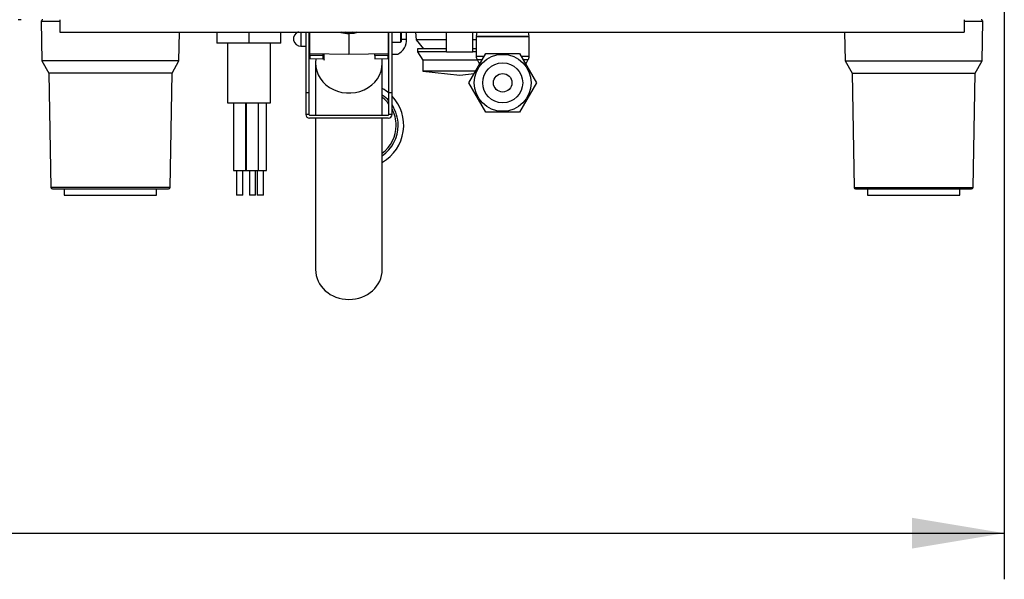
# Model space of a CAD drawing. Header units: millimetres. Extents: x -40 to 419, y 0 to 295.
# Tile 25 of 72: x 131 to 163, y 168 to 186. Entities that reach past the tile are written whole.
import ezdxf
from ezdxf.enums import TextEntityAlignment as Align

# ---------------------------------------------------------------- set-up
doc = ezdxf.new("R2010")
doc.units = ezdxf.units.MM
doc.layers.add('135.735_BW4_TWIN', color=7, linetype='Continuous')
doc.layers.add('Standard', color=7, linetype='Continuous')
doc.styles.add('SEACAD_Arial', font='arial.ttf')
doc.dimstyles.new('ISO', dxfattribs={"dimtxt": 3, "dimasz": 3, "dimexe": 1.5, "dimexo": 0, "dimgap": 0.75, "dimtad": 1, "dimdec": 0, "dimlfac": 10, "dimtxsty": 'SEACAD_Arial', "dimblk1": '_SE_FILLED', "dimblk2": '_SE_FILLED', "dimsah": 1, "dimcen": 1.5, "dimazin": 0, "dimtfac": 0.7, "dimtdec": 3, "dimtmove": 0, "dimatfit": 3, "dimfxl": 1, "dimarcsym": 0})

# ---------------------------------------------------------------- blocks, each defined once
blk = doc.blocks.new('SE')
at = {"layer": '135.735_BW4_TWIN', "color": 7, "linetype": 'Continuous'}
for p, q in [((131.127, 186.208), (131.027, 186.208)), ((131.778, 186.158), (132.377, 186.158)), ((131.778, 186.158), (131.8, 184.868)), ((132.377, 186.208), (132.377, 185.808)), ((161.777, 186.208), (161.777, 185.808)), ((161.777, 186.158), (162.376, 186.158)), ((162.353, 184.868), (162.376, 186.158)), ((132.377, 185.808), (161.777, 185.808)), ((136.253, 184.868), (136.27, 185.808)), ((137.487, 185.808), (137.487, 185.448)), ((138.527, 185.808), (138.527, 185.448)), ((139.567, 185.448), (139.567, 185.808)), ((140.077, 185.808), (140.077, 185.779)), ((140.096, 185.808), (140.096, 185.791)), ((140.217, 185.808), (140.217, 185.344)), ((140.377, 185.808), (140.377, 183.828)), ((140.477, 185.808), (140.477, 183.828)), ((140.487, 185.808), (140.487, 185.126)), ((140.506, 185.106), (140.506, 185.808)), ((141.777, 185.808), (141.777, 185.802)), ((141.777, 185.782), (141.777, 185.802)), ((141.777, 185.764), (141.777, 185.084)), ((143.047, 185.808), (143.047, 185.106)), ((143.067, 185.126), (143.067, 185.808)), ((143.077, 183.828), (143.077, 185.808)), ((143.177, 183.828), (143.177, 185.808)), ((143.457, 185.808), (143.457, 185.481)), ((143.477, 185.808), (143.477, 185.501)), ((143.652, 185.578), (143.652, 185.808)), ((143.936, 185.808), (143.957, 185.558)), ((144.952, 185.158), (144.952, 185.808)), ((145.802, 185.158), (145.802, 185.808)), ((147.634, 185.647), (145.914, 185.647)), ((145.914, 185.647), (145.914, 185.013)), ((145.932, 185.808), (145.915, 185.671)), ((145.915, 185.671), (147.632, 185.671)), ((146.804, 185.647), (146.806, 185.671)), ((147.632, 185.671), (147.616, 185.808)), ((147.634, 185.013), (147.634, 185.647)), ((157.884, 185.808), (157.9, 184.868)), ((138.527, 185.448), (137.487, 185.448)), ((137.827, 185.448), (137.827, 183.508)), ((139.567, 185.448), (138.527, 185.448)), ((139.227, 183.508), (139.227, 185.448)), ((140.217, 185.344), (140.377, 185.344)), ((140.477, 185.344), (140.487, 185.344)), ((143.047, 185.473), (143.077, 185.474)), ((143.177, 185.476), (143.457, 185.481)), ((143.477, 185.578), (143.652, 185.578)), ((144.952, 185.558), (143.957, 185.558)), ((143.957, 185.558), (144.202, 185.258)), ((145.914, 185.558), (145.802, 185.558)), ((140.487, 185.126), (140.487, 184.966)), ((140.506, 185.044), (140.506, 185.106)), ((140.506, 185.106), (141.777, 185.084)), ((140.506, 185.044), (140.506, 184.948)), ((140.932, 185.04), (140.506, 185.044)), ((140.932, 185.098), (140.932, 185.071)), ((140.932, 185.04), (140.932, 184.938)), ((140.97, 184.898), (140.97, 185.098)), ((141.777, 185.084), (143.047, 185.106)), ((143.047, 185.044), (142.621, 185.04)), ((142.621, 185.04), (142.621, 184.938)), ((142.622, 185.071), (142.622, 185.098)), ((143.047, 185.106), (143.047, 185.044)), ((143.047, 185.088), (143.087, 185.088)), ((143.047, 184.948), (143.047, 185.044)), ((143.177, 185.088), (143.369, 185.088)), ((144.952, 185.258), (144.002, 185.258)), ((144.002, 185.258), (144.002, 185.158)), ((144.952, 185.158), (144.002, 185.158)), ((144.002, 185.158), (144.177, 184.888)), ((144.952, 185.158), (145.802, 185.158)), ((145.677, 184.156), (146.225, 185.106)), ((145.914, 185.258), (145.802, 185.258)), ((145.914, 185.158), (145.802, 185.158)), ((146.165, 185.013), (145.914, 185.013)), ((146.225, 185.106), (147.322, 185.106)), ((147.322, 185.106), (147.871, 184.156)), ((147.634, 185.013), (147.381, 185.013)), ((136.253, 184.868), (131.8, 184.868)), ((131.8, 184.868), (132.027, 184.475)), ((136.027, 184.475), (136.253, 184.868)), ((140.506, 184.948), (140.932, 184.938)), ((140.692, 184.798), (140.692, 183.108)), ((142.621, 184.938), (143.047, 184.948)), ((142.862, 183.108), (142.862, 184.798)), ((145.955, 184.888), (144.177, 184.888)), ((144.177, 184.888), (144.177, 184.538)), ((145.94, 184.913), (146.108, 184.913)), ((145.94, 184.913), (146, 184.81)), ((146, 184.81), (146.04, 184.81)), ((147.438, 184.913), (147.607, 184.913)), ((147.497, 184.81), (147.547, 184.81)), ((147.547, 184.81), (147.607, 184.913)), ((157.9, 184.868), (162.353, 184.868)), ((157.9, 184.868), (158.127, 184.475)), ((162.127, 184.475), (162.353, 184.868)), ((136.027, 184.475), (132.027, 184.475)), ((132.027, 184.475), (132.092, 180.758)), ((135.962, 180.758), (136.027, 184.475)), ((145.908, 184.538), (144.177, 184.538)), ((144.177, 184.538), (145.377, 184.408)), ((145.377, 184.408), (145.852, 184.46)), ((158.127, 184.475), (162.127, 184.475)), ((158.127, 184.475), (158.192, 180.758)), ((162.062, 180.758), (162.127, 184.475)), ((146.225, 183.206), (145.677, 184.156)), ((147.871, 184.156), (147.322, 183.206)), ((140.377, 183.828), (140.377, 183.128)), ((140.477, 183.828), (140.377, 183.828)), ((140.477, 183.828), (140.477, 183.128)), ((143.077, 183.128), (143.077, 183.828)), ((143.177, 183.828), (143.077, 183.828)), ((143.177, 183.128), (143.177, 183.828)), ((137.827, 183.508), (139.227, 183.508)), ((138.027, 183.508), (138.027, 181.308)), ((138.427, 181.308), (138.427, 183.508)), ((138.441, 183.508), (138.441, 181.308)), ((138.841, 181.308), (138.841, 183.508)), ((139.098, 181.308), (139.098, 183.508)), ((140.477, 183.128), (140.377, 183.128)), ((140.497, 183.108), (143.057, 183.108)), ((143.177, 183.128), (143.077, 183.128)), ((147.322, 183.206), (146.225, 183.206)), ((143.057, 183.008), (140.497, 183.008)), ((140.692, 183.008), (140.692, 178.087)), ((142.862, 178.087), (142.862, 183.008)), ((142.862, 181.559), (142.867, 181.578)), ((138.027, 181.308), (138.427, 181.308)), ((138.127, 181.308), (138.127, 180.508)), ((138.327, 180.508), (138.327, 181.308)), ((138.441, 181.308), (138.841, 181.308)), ((138.541, 181.308), (138.541, 180.508)), ((138.741, 180.508), (138.741, 181.308)), ((138.798, 181.308), (138.798, 180.508)), ((138.841, 181.308), (139.098, 181.308)), ((138.998, 180.508), (138.998, 181.308)), ((135.962, 180.758), (132.092, 180.758)), ((132.142, 180.708), (135.912, 180.708)), ((132.527, 180.708), (132.527, 180.508)), ((132.527, 180.508), (135.527, 180.508)), ((135.527, 180.508), (135.527, 180.708)), ((138.327, 180.508), (138.127, 180.508)), ((138.741, 180.508), (138.541, 180.508)), ((138.998, 180.508), (138.798, 180.508)), ((158.192, 180.758), (162.062, 180.758)), ((158.242, 180.708), (162.012, 180.708)), ((158.627, 180.708), (158.627, 180.508)), ((158.627, 180.508), (161.627, 180.508)), ((161.627, 180.508), (161.627, 180.708))]:
    blk.add_line(p, q, dxfattribs=at)
for radius in [0.924, 0.65, 0.3]:
    blk.add_circle((146.774, 184.156), radius, dxfattribs=at)
for centre, radius, start, end in [((131.828, 186.158), 0.05, 90, 181), ((162.326, 186.158), 0.05, 359, 90), ((140.217, 185.584), 0.24, 110.544, 270), ((141.775, 187.096), 1.333, 258.5878, 270.0804), ((141.779, 187.096), 1.333, 269.9196, 284.3898), ((143.048, 185.612), 0.0189, 3.3875, 92.3249), ((143.102, 185.569), 0.55, 299.0923, 0.9782), ((143.457, 185.501), 0.02, 271, 0), ((140.507, 185.126), 0.02, 180, 269), ((204.141, 185.878), 63.215, 180.73533, 180.7596), ((79.412, 185.878), 63.215, 359.2404, 359.26467), ((146.114, 185.013), 0.2, 180, 210), ((147.434, 185.013), 0.2, 330, 0), ((142.177, 182.773), 1.38, 49.2943, 60.2394), ((142.177, 182.773), 1.2, 41.4096, 55.1916), ((142.177, 182.773), 1.38, 300, 43.5613), ((142.177, 182.773), 1.136, 37.5832, 52.9037), ((142.177, 182.773), 1.2, 0, 33.5573), ((140.497, 183.128), 0.12, 180, 270), ((140.497, 183.128), 0.02, 180, 270), ((143.057, 183.128), 0.12, 270, 0), ((143.057, 183.128), 0.02, 270, 0), ((142.177, 182.773), 1.136, 0, 28.2948), ((142.177, 182.773), 1.136, 307.0963, 0), ((142.177, 182.773), 1.2, 304.8084, 0), ((132.142, 180.758), 0.05, 181, 270), ((135.912, 180.758), 0.05, 270, 359), ((158.242, 180.758), 0.05, 181, 270), ((162.012, 180.758), 0.05, 270, 359)]:
    blk.add_arc(centre, radius, start, end, dxfattribs=at)
for centre, major_axis, ratio, start_param, end_param in [((141.777, 187.062), (0.971, -0.834), 0.999909, 5.217729, 5.422163), ((141.776, 187.062), (0.955, -0.822), 0.999908, 5.319611, 5.423604), ((141.777, 187.062), (-0.971, -0.834), 0.999909, 0.861022, 1.065456), ((141.777, 187.062), (-0.955, -0.822), 0.999908, 0.859582, 0.963574), ((140.507, 184.966), (0.02, 0), 0.441506, 3.141593, 4.694936), ((141.777, 185.122), (0.845, 0), 0.897258, 3.175007, 3.441946), ((141.777, 184.945), (0.844, -0.033), 0.896985, 2.982708, 3.064562), ((141.777, 184.798), (1.085, 0), 0.897258, 2.991327, 6.283185), ((141.777, 184.798), (1.085, 0), 0.897258, 0, 0.150265), ((141.777, 178.087), (1.085, 0), 0.897258, 3.141593, 6.283185)]:
    blk.add_ellipse(centre, major_axis=major_axis, ratio=ratio, start_param=start_param, end_param=end_param, dxfattribs=at)
blk.add_open_spline([(143.047, 185.484), (143.052, 185.484), (143.057, 185.485), (143.065, 185.487), (143.067, 185.488), (143.067, 185.49)], degree=3, knots=[0, 0, 0, 0, 0.5, 0.5, 1, 1, 1, 1], dxfattribs=at)
blk = doc.blocks.new('DMBLK26')
at = {"layer": 'Standard', "linetype": 'Continuous'}
for points in [[(73.731, 169.016), (73.731, 170.016), (70.731, 169.516)], [(160.077, 169.016), (163.077, 169.516), (160.077, 170.016)]]:
    blk.add_hatch(color=7, dxfattribs=at).paths.add_polyline_path(points)
at = {"layer": 'Standard', "color": 7, "linetype": 'Continuous'}
for p, q in [((70.731, 190.358), (70.731, 168.016)), ((163.077, 190.358), (163.077, 168.016)), ((70.731, 169.516), (163.077, 169.516))]:
    blk.add_line(p, q, dxfattribs=at)
at = {"layer": 'Standard', "color": 7, "linetype": 'Continuous', "style": 'SEACAD_Arial'}
blk.add_text('923', height=3, dxfattribs=at).set_placement((113.382, 173.266), align=Align.TOP_LEFT)
blk = doc.blocks.new('_SE_FILLED')
at = {"color": 0}
blk.add_line((0, 0), (-1, 0), dxfattribs=at)
blk.add_solid([(0, 0), (-1, -0.1665), (-1, 0.1665), (0, 0)], dxfattribs=at)

msp = doc.modelspace()

# ---------------------------------------------------------------- block references
at = {"layer": 'Standard'}
msp.add_blockref('SE', (0, 0), dxfattribs=at)

# ---------------------------------------------------------------- dimensions: what is measured, and where the dimension line sits
at = {"layer": 'Standard', "color": 7, "linetype": 'Continuous'}
dim = msp.add_linear_dim(base=(70.7307, 169.5161), p1=(70.7307, 190.3584), p2=(163.0767, 190.3584), angle=0, text='\\A1;<>', dimstyle='ISO', dxfattribs=at)
dim.commit()
dim.dimension.update_dxf_attribs({"geometry": 'DMBLK26', "text_midpoint": (116.9037, 169.5161), "dimtype": 161})

doc.saveas('drawing.dxf')
